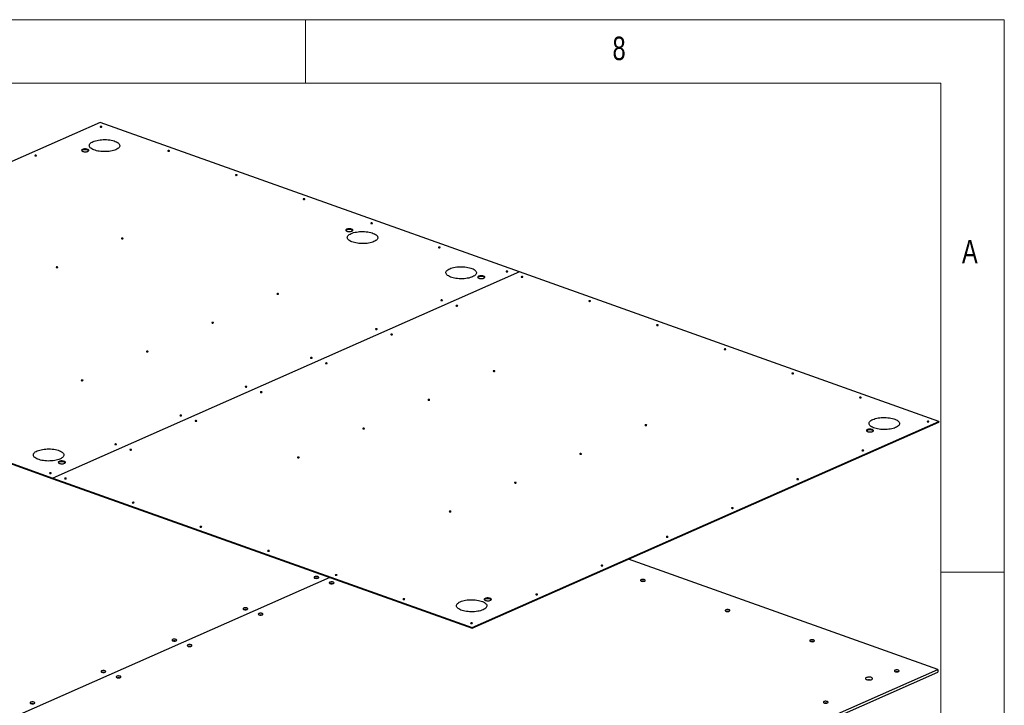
# Model space of a CAD drawing. Header units: millimetres. Extents: x 5 to 415, y 5 to 292.
# Tile 49 of 49: x 338 to 415, y 238 to 292. Entities that reach past the tile are written whole.
import ezdxf

# ---------------------------------------------------------------- set-up
doc = ezdxf.new("R2010")
doc.units = ezdxf.units.MM
doc.layers.add('NOTES', color=6, linetype='Continuous')
doc.layers.add('TRAIT-FORT', color=4, linetype='Continuous', lineweight=25)
doc.styles.add('SLDTEXTSTYLE0', font='TXT', dxfattribs={"width": 0.75})

msp = doc.modelspace()

# ---------------------------------------------------------------- linework, layer by layer
at = {"color": 7, "linetype": 'Continuous', "lineweight": 18}
for p, q in [((415, 292), (5, 292)), ((360, 287), (360, 292)), ((415, 5), (415, 292)), ((410, 287), (10, 287)), ((410, 287), (410, 10)), ((415, 248.5), (410, 248.5))]:
    msp.add_line(p, q, dxfattribs=at)
at = {"layer": 'TRAIT-FORT', "color": 4, "linetype": 'Continuous', "lineweight": 25}
for p, q in [((343.855, 283.905), (307.126, 267.679)), ((376.85, 272.141), (343.855, 283.905)), ((376.85, 272.141), (340.121, 255.915)), ((376.851, 272.14), (340.122, 255.915)), ((376.85, 272.141), (376.85, 272.14)), ((409.845, 260.376), (376.851, 272.14)), ((307.126, 267.679), (340.121, 255.915)), ((307.126, 267.624), (340.121, 255.86)), ((373.116, 244.15), (409.845, 260.376)), ((409.845, 260.376), (409.845, 260.321)), ((373.116, 244.095), (409.845, 260.321)), ((340.121, 255.915), (340.121, 255.86)), ((340.122, 255.915), (340.121, 255.86)), ((340.121, 255.86), (340.121, 255.86)), ((340.121, 255.86), (373.116, 244.095)), ((340.122, 255.915), (373.116, 244.15)), ((409.774, 240.856), (385.431, 249.535)), ((361.926, 248.085), (337.511, 237.299)), ((361.926, 248.085), (337.512, 237.299)), ((360.8, 248.028), (360.795, 248.026)), ((361.995, 247.603), (361.987, 247.599)), ((386.491, 247.792), (386.485, 247.79)), ((355.211, 245.559), (355.208, 245.558)), ((356.406, 245.133), (356.399, 245.13)), ((393.149, 245.418), (393.145, 245.416)), ((373.116, 244.15), (373.116, 244.095)), ((349.622, 243.09), (349.619, 243.089)), ((350.816, 242.664), (350.814, 242.663)), ((399.808, 243.044), (399.803, 243.041)), ((344.033, 240.621), (344.028, 240.618)), ((373.044, 224.63), (409.774, 240.856)), ((373.044, 224.41), (409.773, 240.635)), ((406.467, 240.67), (406.459, 240.666)), ((409.774, 240.856), (409.773, 240.635)), ((345.227, 240.195), (345.223, 240.193)), ((338.443, 238.152), (338.438, 238.149)), ((400.878, 238.201), (400.87, 238.197))]:
    msp.add_line(p, q, dxfattribs=at)
at = {"layer": 'TRAIT-FORT', "color": 4, "linetype": 'Continuous', "lineweight": 25, "flags": 128}
for points in [[(343.853, 283.587), (343.84, 283.578), (343.836, 283.568), (343.843, 283.557), (343.859, 283.549), (343.882, 283.544), (343.908, 283.542), (343.934, 283.545), (343.955, 283.551), (343.968, 283.56), (343.972, 283.57), (343.965, 283.581), (343.949, 283.589), (343.926, 283.594), (343.9, 283.596), (343.874, 283.593), (343.853, 283.587)], [(343.294, 282.406), (343.385, 282.442), (343.486, 282.474), (343.596, 282.501), (343.712, 282.524), (343.834, 282.542), (343.96, 282.554), (344.088, 282.561), (344.218, 282.562), (344.348, 282.557), (344.475, 282.547), (344.6, 282.532), (344.719, 282.511), (344.833, 282.486), (344.938, 282.456), (345.035, 282.421), (345.122, 282.383), (345.199, 282.341), (345.263, 282.296), (345.315, 282.248), (345.353, 282.199), (345.378, 282.148), (345.389, 282.097), (345.386, 282.045), (345.369, 281.994), (345.338, 281.944), (345.293, 281.896), (345.236, 281.85), (345.166, 281.807), (345.085, 281.767), (344.994, 281.73), (344.893, 281.698), (344.783, 281.671), (344.667, 281.648), (344.545, 281.631), (344.419, 281.618), (344.291, 281.612), (344.161, 281.611), (344.031, 281.615), (343.904, 281.625), (343.779, 281.64), (343.66, 281.661), (343.547, 281.686), (343.441, 281.717), (343.344, 281.751), (343.257, 281.79), (343.181, 281.832), (343.116, 281.877), (343.064, 281.924), (343.026, 281.973), (343.001, 282.024), (342.99, 282.075), (342.993, 282.127), (343.01, 282.178), (343.041, 282.228), (343.086, 282.276), (343.143, 282.322), (343.213, 282.366), (343.294, 282.406)], [(338.72, 281.32), (338.707, 281.311), (338.703, 281.3), (338.71, 281.29), (338.726, 281.281), (338.749, 281.276), (338.775, 281.275), (338.801, 281.277), (338.822, 281.283), (338.835, 281.292), (338.839, 281.303), (338.832, 281.313), (338.816, 281.321), (338.793, 281.327), (338.767, 281.328), (338.741, 281.326), (338.72, 281.32)], [(342.457, 281.785), (342.421, 281.765), (342.397, 281.742), (342.386, 281.718), (342.39, 281.693), (342.407, 281.669), (342.438, 281.647), (342.479, 281.629), (342.531, 281.614), (342.589, 281.604), (342.65, 281.6), (342.713, 281.601), (342.773, 281.608), (342.828, 281.62), (342.875, 281.636), (342.911, 281.657), (342.935, 281.679), (342.945, 281.704), (342.942, 281.729), (342.924, 281.753), (342.894, 281.775), (342.852, 281.793), (342.801, 281.808), (342.743, 281.817), (342.681, 281.822), (342.618, 281.821), (342.558, 281.814), (342.503, 281.802), (342.457, 281.785)], [(342.937, 281.682), (342.924, 281.698), (342.894, 281.72), (342.852, 281.738), (342.801, 281.753), (342.743, 281.762), (342.681, 281.767), (342.618, 281.765), (342.558, 281.759), (342.503, 281.747), (342.457, 281.73)], [(349.178, 281.688), (349.165, 281.679), (349.161, 281.669), (349.168, 281.659), (349.184, 281.65), (349.207, 281.645), (349.233, 281.643), (349.259, 281.646), (349.28, 281.652), (349.293, 281.661), (349.297, 281.672), (349.29, 281.682), (349.274, 281.69), (349.251, 281.696), (349.225, 281.697), (349.199, 281.695), (349.178, 281.688)], [(354.503, 279.79), (354.49, 279.781), (354.486, 279.77), (354.493, 279.76), (354.509, 279.752), (354.532, 279.746), (354.558, 279.745), (354.584, 279.747), (354.605, 279.754), (354.618, 279.763), (354.622, 279.773), (354.615, 279.783), (354.599, 279.792), (354.576, 279.797), (354.55, 279.799), (354.525, 279.796), (354.503, 279.79)], [(359.828, 277.891), (359.815, 277.882), (359.811, 277.872), (359.818, 277.861), (359.834, 277.853), (359.857, 277.848), (359.883, 277.846), (359.909, 277.849), (359.93, 277.855), (359.943, 277.864), (359.947, 277.874), (359.94, 277.885), (359.924, 277.893), (359.902, 277.898), (359.875, 277.9), (359.85, 277.897), (359.828, 277.891)], [(365.153, 275.992), (365.14, 275.983), (365.136, 275.973), (365.143, 275.963), (365.159, 275.954), (365.182, 275.949), (365.208, 275.947), (365.234, 275.95), (365.255, 275.956), (365.268, 275.965), (365.272, 275.976), (365.265, 275.986), (365.249, 275.994), (365.227, 276), (365.2, 276.001), (365.175, 275.999), (365.153, 275.992)], [(363.241, 275.506), (363.205, 275.485), (363.181, 275.463), (363.171, 275.438), (363.174, 275.413), (363.192, 275.389), (363.222, 275.367), (363.264, 275.349), (363.315, 275.334), (363.373, 275.325), (363.435, 275.32), (363.498, 275.322), (363.558, 275.328), (363.613, 275.34), (363.659, 275.357), (363.695, 275.377), (363.719, 275.4), (363.73, 275.424), (363.726, 275.449), (363.709, 275.473), (363.678, 275.495), (363.637, 275.513), (363.585, 275.528), (363.527, 275.538), (363.466, 275.542), (363.403, 275.541), (363.343, 275.534), (363.288, 275.522), (363.241, 275.506)], [(363.721, 275.403), (363.709, 275.418), (363.678, 275.44), (363.636, 275.458), (363.585, 275.473), (363.527, 275.483), (363.465, 275.487), (363.403, 275.486), (363.343, 275.479), (363.288, 275.467), (363.241, 275.451)], [(363.598, 275.166), (363.69, 275.202), (363.791, 275.234), (363.9, 275.262), (364.016, 275.284), (364.138, 275.302), (364.264, 275.314), (364.393, 275.321), (364.523, 275.322), (364.652, 275.318), (364.78, 275.308), (364.904, 275.292), (365.024, 275.272), (365.137, 275.246), (365.243, 275.216), (365.34, 275.181), (365.427, 275.143), (365.503, 275.101), (365.568, 275.056), (365.619, 275.008), (365.658, 274.959), (365.683, 274.908), (365.694, 274.857), (365.691, 274.806), (365.673, 274.755), (365.642, 274.705), (365.598, 274.656), (365.541, 274.61), (365.471, 274.567), (365.39, 274.527), (365.298, 274.491), (365.197, 274.459), (365.088, 274.431), (364.972, 274.408), (364.85, 274.391), (364.724, 274.379), (364.595, 274.372), (364.466, 274.371), (364.336, 274.375), (364.208, 274.385), (364.084, 274.4), (363.964, 274.421), (363.851, 274.447), (363.745, 274.477), (363.648, 274.511), (363.561, 274.55), (363.485, 274.592), (363.421, 274.637), (363.369, 274.684), (363.331, 274.734), (363.306, 274.784), (363.295, 274.836), (363.298, 274.887), (363.315, 274.938), (363.346, 274.988), (363.39, 275.036), (363.448, 275.083), (363.517, 275.126), (363.598, 275.166)], [(345.531, 274.793), (345.518, 274.784), (345.514, 274.774), (345.521, 274.764), (345.537, 274.755), (345.56, 274.75), (345.586, 274.748), (345.612, 274.751), (345.633, 274.757), (345.646, 274.766), (345.65, 274.777), (345.643, 274.787), (345.627, 274.795), (345.604, 274.801), (345.578, 274.802), (345.552, 274.8), (345.531, 274.793)], [(370.478, 274.094), (370.465, 274.085), (370.461, 274.074), (370.468, 274.064), (370.484, 274.056), (370.507, 274.05), (370.533, 274.049), (370.559, 274.051), (370.58, 274.058), (370.593, 274.067), (370.597, 274.077), (370.59, 274.087), (370.574, 274.096), (370.552, 274.101), (370.525, 274.103), (370.5, 274.1), (370.478, 274.094)], [(340.398, 272.526), (340.385, 272.517), (340.381, 272.506), (340.388, 272.496), (340.404, 272.488), (340.427, 272.482), (340.453, 272.481), (340.479, 272.483), (340.5, 272.49), (340.513, 272.499), (340.517, 272.509), (340.51, 272.519), (340.494, 272.528), (340.471, 272.533), (340.445, 272.535), (340.419, 272.532), (340.398, 272.526)], [(371.362, 272.398), (371.454, 272.434), (371.555, 272.466), (371.664, 272.494), (371.78, 272.516), (371.902, 272.534), (372.028, 272.546), (372.157, 272.553), (372.286, 272.554), (372.416, 272.549), (372.544, 272.54), (372.668, 272.524), (372.787, 272.504), (372.901, 272.478), (373.007, 272.448), (373.104, 272.413), (373.191, 272.375), (373.267, 272.333), (373.331, 272.288), (373.383, 272.24), (373.421, 272.191), (373.446, 272.14), (373.457, 272.089), (373.454, 272.037), (373.437, 271.986), (373.406, 271.937), (373.362, 271.888), (373.304, 271.842), (373.235, 271.799), (373.154, 271.759), (373.062, 271.723), (372.961, 271.691), (372.852, 271.663), (372.735, 271.64), (372.614, 271.623), (372.488, 271.611), (372.359, 271.604), (372.229, 271.603), (372.1, 271.607), (371.972, 271.617), (371.848, 271.632), (371.728, 271.653), (371.615, 271.679), (371.509, 271.709), (371.412, 271.743), (371.325, 271.782), (371.249, 271.824), (371.184, 271.869), (371.133, 271.916), (371.094, 271.966), (371.069, 272.016), (371.058, 272.068), (371.061, 272.119), (371.079, 272.17), (371.109, 272.22), (371.154, 272.268), (371.211, 272.314), (371.281, 272.358), (371.362, 272.398)], [(375.804, 272.195), (375.79, 272.186), (375.786, 272.176), (375.793, 272.165), (375.809, 272.157), (375.832, 272.152), (375.858, 272.15), (375.884, 272.153), (375.905, 272.159), (375.918, 272.168), (375.922, 272.178), (375.916, 272.189), (375.9, 272.197), (375.877, 272.202), (375.85, 272.204), (375.825, 272.201), (375.804, 272.195)], [(373.625, 271.803), (373.589, 271.783), (373.565, 271.76), (373.554, 271.736), (373.558, 271.711), (373.575, 271.687), (373.606, 271.665), (373.648, 271.646), (373.699, 271.632), (373.757, 271.622), (373.819, 271.618), (373.881, 271.619), (373.941, 271.626), (373.996, 271.638), (374.043, 271.654), (374.079, 271.674), (374.103, 271.697), (374.114, 271.722), (374.11, 271.747), (374.093, 271.771), (374.062, 271.792), (374.02, 271.811), (373.969, 271.826), (373.911, 271.835), (373.849, 271.84), (373.787, 271.838), (373.727, 271.832), (373.672, 271.82), (373.625, 271.803)], [(374.105, 271.7), (374.092, 271.715), (374.062, 271.737), (374.02, 271.756), (373.969, 271.77), (373.911, 271.78), (373.849, 271.784), (373.787, 271.783), (373.726, 271.777), (373.671, 271.765), (373.625, 271.748)], [(376.998, 271.769), (376.984, 271.76), (376.981, 271.75), (376.987, 271.74), (377.003, 271.731), (377.026, 271.726), (377.053, 271.724), (377.078, 271.727), (377.099, 271.733), (377.113, 271.742), (377.117, 271.752), (377.11, 271.763), (377.094, 271.771), (377.071, 271.777), (377.045, 271.778), (377.019, 271.776), (376.998, 271.769)], [(357.774, 270.428), (357.76, 270.419), (357.757, 270.409), (357.763, 270.399), (357.779, 270.39), (357.802, 270.385), (357.828, 270.383), (357.854, 270.386), (357.875, 270.392), (357.889, 270.401), (357.892, 270.411), (357.886, 270.422), (357.87, 270.43), (357.847, 270.435), (357.821, 270.437), (357.795, 270.434), (357.774, 270.428)], [(370.671, 269.928), (370.657, 269.918), (370.653, 269.908), (370.66, 269.898), (370.676, 269.889), (370.699, 269.884), (370.725, 269.882), (370.751, 269.885), (370.772, 269.891), (370.786, 269.9), (370.789, 269.911), (370.783, 269.921), (370.767, 269.929), (370.744, 269.935), (370.717, 269.936), (370.692, 269.934), (370.671, 269.928)], [(382.323, 269.871), (382.309, 269.862), (382.306, 269.851), (382.312, 269.841), (382.328, 269.833), (382.351, 269.827), (382.378, 269.826), (382.403, 269.828), (382.424, 269.834), (382.438, 269.843), (382.442, 269.854), (382.435, 269.864), (382.419, 269.872), (382.396, 269.878), (382.37, 269.879), (382.344, 269.877), (382.323, 269.871)], [(371.865, 269.502), (371.852, 269.493), (371.848, 269.482), (371.854, 269.472), (371.87, 269.464), (371.893, 269.458), (371.92, 269.457), (371.945, 269.459), (371.966, 269.465), (371.98, 269.474), (371.984, 269.485), (371.977, 269.495), (371.961, 269.504), (371.938, 269.509), (371.912, 269.51), (371.886, 269.508), (371.865, 269.502)], [(352.641, 268.161), (352.627, 268.152), (352.624, 268.141), (352.63, 268.131), (352.646, 268.123), (352.669, 268.117), (352.695, 268.116), (352.721, 268.118), (352.742, 268.124), (352.756, 268.133), (352.759, 268.144), (352.753, 268.154), (352.737, 268.162), (352.714, 268.168), (352.688, 268.169), (352.662, 268.167), (352.641, 268.161)], [(365.538, 267.66), (365.524, 267.651), (365.52, 267.641), (365.527, 267.63), (365.543, 267.622), (365.566, 267.616), (365.592, 267.615), (365.618, 267.617), (365.639, 267.624), (365.653, 267.633), (365.656, 267.643), (365.65, 267.653), (365.634, 267.662), (365.611, 267.667), (365.584, 267.669), (365.559, 267.666), (365.538, 267.66)], [(387.648, 267.972), (387.634, 267.963), (387.631, 267.953), (387.637, 267.942), (387.653, 267.934), (387.676, 267.928), (387.702, 267.927), (387.728, 267.929), (387.749, 267.936), (387.763, 267.945), (387.766, 267.955), (387.76, 267.965), (387.744, 267.974), (387.721, 267.979), (387.695, 267.981), (387.669, 267.978), (387.648, 267.972)], [(366.732, 267.234), (366.719, 267.225), (366.715, 267.215), (366.722, 267.204), (366.738, 267.196), (366.76, 267.191), (366.787, 267.189), (366.812, 267.192), (366.834, 267.198), (366.847, 267.207), (366.851, 267.217), (366.844, 267.228), (366.828, 267.236), (366.805, 267.241), (366.779, 267.243), (366.753, 267.24), (366.732, 267.234)], [(347.508, 265.893), (347.494, 265.884), (347.491, 265.874), (347.497, 265.863), (347.513, 265.855), (347.536, 265.85), (347.563, 265.848), (347.588, 265.851), (347.609, 265.857), (347.623, 265.866), (347.627, 265.876), (347.62, 265.886), (347.604, 265.895), (347.581, 265.9), (347.555, 265.902), (347.529, 265.899), (347.508, 265.893)], [(392.973, 266.073), (392.959, 266.064), (392.956, 266.054), (392.962, 266.044), (392.978, 266.035), (393.001, 266.03), (393.027, 266.028), (393.053, 266.031), (393.074, 266.037), (393.088, 266.046), (393.091, 266.057), (393.085, 266.067), (393.069, 266.075), (393.046, 266.081), (393.02, 266.082), (392.994, 266.08), (392.973, 266.073)], [(360.405, 265.392), (360.391, 265.383), (360.388, 265.373), (360.394, 265.363), (360.41, 265.354), (360.433, 265.349), (360.459, 265.347), (360.485, 265.35), (360.506, 265.356), (360.52, 265.365), (360.523, 265.376), (360.517, 265.386), (360.501, 265.394), (360.478, 265.4), (360.452, 265.401), (360.426, 265.399), (360.405, 265.392)], [(361.599, 264.967), (361.586, 264.957), (361.582, 264.947), (361.589, 264.937), (361.605, 264.928), (361.627, 264.923), (361.654, 264.921), (361.679, 264.924), (361.701, 264.93), (361.714, 264.939), (361.718, 264.95), (361.711, 264.96), (361.695, 264.968), (361.672, 264.974), (361.646, 264.975), (361.62, 264.973), (361.599, 264.967)], [(374.794, 264.36), (374.78, 264.351), (374.777, 264.34), (374.783, 264.33), (374.799, 264.322), (374.822, 264.316), (374.849, 264.315), (374.874, 264.317), (374.895, 264.323), (374.909, 264.332), (374.913, 264.343), (374.906, 264.353), (374.89, 264.361), (374.867, 264.367), (374.841, 264.368), (374.815, 264.366), (374.794, 264.36)], [(342.375, 263.625), (342.361, 263.616), (342.358, 263.606), (342.364, 263.596), (342.38, 263.587), (342.403, 263.582), (342.43, 263.58), (342.455, 263.583), (342.476, 263.589), (342.49, 263.598), (342.494, 263.609), (342.487, 263.619), (342.471, 263.627), (342.448, 263.633), (342.422, 263.634), (342.396, 263.632), (342.375, 263.625)], [(398.298, 264.175), (398.284, 264.166), (398.281, 264.155), (398.287, 264.145), (398.303, 264.137), (398.326, 264.131), (398.352, 264.13), (398.378, 264.132), (398.399, 264.138), (398.413, 264.148), (398.416, 264.158), (398.41, 264.168), (398.394, 264.177), (398.371, 264.182), (398.345, 264.184), (398.319, 264.181), (398.298, 264.175)], [(355.272, 263.125), (355.258, 263.116), (355.255, 263.105), (355.261, 263.095), (355.277, 263.087), (355.3, 263.081), (355.326, 263.08), (355.352, 263.082), (355.373, 263.089), (355.387, 263.098), (355.39, 263.108), (355.384, 263.118), (355.368, 263.127), (355.345, 263.132), (355.319, 263.134), (355.293, 263.131), (355.272, 263.125)], [(356.466, 262.699), (356.453, 262.69), (356.449, 262.679), (356.456, 262.669), (356.472, 262.661), (356.494, 262.655), (356.521, 262.654), (356.546, 262.656), (356.568, 262.663), (356.581, 262.672), (356.585, 262.682), (356.578, 262.692), (356.562, 262.701), (356.539, 262.706), (356.513, 262.708), (356.487, 262.705), (356.466, 262.699)], [(369.661, 262.092), (369.647, 262.083), (369.644, 262.073), (369.65, 262.062), (369.666, 262.054), (369.689, 262.049), (369.716, 262.047), (369.741, 262.05), (369.762, 262.056), (369.776, 262.065), (369.78, 262.075), (369.773, 262.085), (369.757, 262.094), (369.734, 262.099), (369.708, 262.101), (369.682, 262.098), (369.661, 262.092)], [(403.623, 262.276), (403.609, 262.267), (403.606, 262.257), (403.612, 262.246), (403.628, 262.238), (403.651, 262.233), (403.677, 262.231), (403.703, 262.234), (403.724, 262.24), (403.738, 262.249), (403.741, 262.259), (403.735, 262.27), (403.719, 262.278), (403.696, 262.283), (403.67, 262.285), (403.644, 262.282), (403.623, 262.276)], [(350.139, 260.857), (350.125, 260.848), (350.122, 260.838), (350.128, 260.828), (350.144, 260.819), (350.167, 260.814), (350.193, 260.812), (350.219, 260.815), (350.24, 260.821), (350.254, 260.83), (350.257, 260.84), (350.251, 260.851), (350.235, 260.859), (350.212, 260.865), (350.186, 260.866), (350.16, 260.863), (350.139, 260.857)], [(351.333, 260.431), (351.32, 260.422), (351.316, 260.412), (351.323, 260.402), (351.339, 260.393), (351.362, 260.388), (351.388, 260.386), (351.413, 260.389), (351.435, 260.395), (351.448, 260.404), (351.452, 260.415), (351.445, 260.425), (351.429, 260.433), (351.406, 260.439), (351.38, 260.44), (351.354, 260.438), (351.333, 260.431)], [(404.656, 260.527), (404.747, 260.563), (404.848, 260.595), (404.957, 260.623), (405.074, 260.645), (405.196, 260.663), (405.321, 260.675), (405.45, 260.682), (405.58, 260.683), (405.71, 260.678), (405.837, 260.669), (405.962, 260.653), (406.081, 260.633), (406.194, 260.607), (406.3, 260.577), (406.397, 260.542), (406.484, 260.504), (406.56, 260.462), (406.625, 260.417), (406.676, 260.369), (406.715, 260.32), (406.74, 260.269), (406.751, 260.218), (406.748, 260.166), (406.731, 260.115), (406.7, 260.065), (406.655, 260.017), (406.598, 259.971), (406.528, 259.928), (406.447, 259.888), (406.356, 259.852), (406.255, 259.819), (406.145, 259.792), (406.029, 259.769), (405.907, 259.752), (405.781, 259.74), (405.653, 259.733), (405.523, 259.732), (405.393, 259.736), (405.266, 259.746), (405.141, 259.761), (405.022, 259.782), (404.908, 259.807), (404.803, 259.838), (404.706, 259.872), (404.619, 259.911), (404.542, 259.953), (404.478, 259.998), (404.426, 260.045), (404.388, 260.095), (404.363, 260.145), (404.352, 260.197), (404.355, 260.248), (404.372, 260.299), (404.403, 260.349), (404.448, 260.397), (404.505, 260.443), (404.575, 260.487), (404.656, 260.527)], [(408.948, 260.377), (408.934, 260.368), (408.93, 260.358), (408.937, 260.348), (408.953, 260.339), (408.976, 260.334), (409.002, 260.332), (409.028, 260.335), (409.049, 260.341), (409.063, 260.35), (409.066, 260.361), (409.06, 260.371), (409.044, 260.379), (409.021, 260.385), (408.994, 260.386), (408.969, 260.384), (408.948, 260.377)], [(364.528, 259.824), (364.515, 259.815), (364.511, 259.805), (364.517, 259.795), (364.533, 259.786), (364.556, 259.781), (364.583, 259.779), (364.608, 259.782), (364.629, 259.788), (364.643, 259.797), (364.647, 259.808), (364.64, 259.818), (364.624, 259.826), (364.601, 259.832), (364.575, 259.833), (364.549, 259.831), (364.528, 259.824)], [(386.738, 260.101), (386.724, 260.092), (386.721, 260.081), (386.727, 260.071), (386.743, 260.063), (386.766, 260.057), (386.792, 260.056), (386.818, 260.058), (386.839, 260.065), (386.853, 260.074), (386.856, 260.084), (386.85, 260.094), (386.834, 260.103), (386.811, 260.108), (386.785, 260.11), (386.759, 260.107), (386.738, 260.101)], [(404.221, 259.727), (404.185, 259.707), (404.161, 259.684), (404.151, 259.659), (404.154, 259.634), (404.172, 259.611), (404.202, 259.589), (404.244, 259.57), (404.295, 259.556), (404.353, 259.546), (404.415, 259.542), (404.477, 259.543), (404.538, 259.549), (404.593, 259.561), (404.639, 259.578), (404.675, 259.598), (404.699, 259.621), (404.71, 259.645), (404.706, 259.67), (404.689, 259.694), (404.658, 259.716), (404.617, 259.735), (404.565, 259.749), (404.507, 259.759), (404.446, 259.763), (404.383, 259.762), (404.323, 259.755), (404.268, 259.743), (404.221, 259.727)], [(404.701, 259.624), (404.689, 259.639), (404.658, 259.661), (404.616, 259.68), (404.565, 259.694), (404.507, 259.704), (404.445, 259.708), (404.383, 259.707), (404.323, 259.7), (404.268, 259.688), (404.221, 259.672)], [(338.891, 258.053), (338.983, 258.089), (339.084, 258.122), (339.193, 258.149), (339.309, 258.172), (339.431, 258.189), (339.557, 258.201), (339.686, 258.208), (339.816, 258.209), (339.945, 258.205), (340.073, 258.195), (340.197, 258.18), (340.317, 258.159), (340.43, 258.134), (340.536, 258.103), (340.633, 258.069), (340.72, 258.03), (340.796, 257.988), (340.86, 257.943), (340.912, 257.896), (340.951, 257.846), (340.976, 257.796), (340.987, 257.744), (340.983, 257.693), (340.966, 257.642), (340.935, 257.592), (340.891, 257.544), (340.834, 257.498), (340.764, 257.454), (340.683, 257.414), (340.591, 257.378), (340.49, 257.346), (340.381, 257.318), (340.265, 257.296), (340.143, 257.278), (340.017, 257.266), (339.888, 257.259), (339.758, 257.258), (339.629, 257.263), (339.501, 257.272), (339.377, 257.288), (339.257, 257.308), (339.144, 257.334), (339.038, 257.364), (338.941, 257.399), (338.854, 257.437), (338.778, 257.479), (338.714, 257.524), (338.662, 257.572), (338.623, 257.621), (338.599, 257.672), (338.588, 257.723), (338.591, 257.775), (338.608, 257.826), (338.639, 257.876), (338.683, 257.924), (338.741, 257.97), (338.81, 258.013), (338.891, 258.053)], [(345.006, 258.59), (344.992, 258.581), (344.989, 258.57), (344.995, 258.56), (345.011, 258.552), (345.034, 258.546), (345.06, 258.545), (345.086, 258.547), (345.107, 258.553), (345.121, 258.562), (345.124, 258.573), (345.118, 258.583), (345.102, 258.592), (345.079, 258.597), (345.053, 258.598), (345.027, 258.596), (345.006, 258.59)], [(346.2, 258.164), (346.187, 258.155), (346.183, 258.144), (346.19, 258.134), (346.206, 258.126), (346.229, 258.12), (346.255, 258.119), (346.281, 258.121), (346.302, 258.128), (346.315, 258.137), (346.319, 258.147), (346.312, 258.157), (346.296, 258.166), (346.273, 258.171), (346.247, 258.173), (346.221, 258.17), (346.2, 258.164)], [(403.815, 258.11), (403.801, 258.101), (403.798, 258.09), (403.804, 258.08), (403.82, 258.072), (403.843, 258.066), (403.869, 258.065), (403.895, 258.067), (403.916, 258.074), (403.93, 258.083), (403.933, 258.093), (403.927, 258.103), (403.911, 258.112), (403.888, 258.117), (403.862, 258.119), (403.836, 258.116), (403.815, 258.11)], [(359.395, 257.557), (359.382, 257.548), (359.378, 257.537), (359.385, 257.527), (359.401, 257.519), (359.423, 257.513), (359.45, 257.512), (359.475, 257.514), (359.497, 257.521), (359.51, 257.53), (359.514, 257.54), (359.507, 257.55), (359.491, 257.559), (359.468, 257.564), (359.442, 257.566), (359.416, 257.563), (359.395, 257.557)], [(381.605, 257.833), (381.591, 257.824), (381.588, 257.814), (381.594, 257.804), (381.61, 257.795), (381.633, 257.79), (381.659, 257.788), (381.685, 257.791), (381.706, 257.797), (381.72, 257.806), (381.723, 257.817), (381.717, 257.827), (381.701, 257.835), (381.678, 257.841), (381.652, 257.842), (381.626, 257.84), (381.605, 257.833)], [(340.622, 257.224), (340.586, 257.203), (340.562, 257.18), (340.551, 257.156), (340.555, 257.131), (340.572, 257.107), (340.603, 257.085), (340.645, 257.067), (340.696, 257.052), (340.754, 257.043), (340.816, 257.038), (340.878, 257.039), (340.939, 257.046), (340.993, 257.058), (341.04, 257.075), (341.076, 257.095), (341.1, 257.118), (341.111, 257.142), (341.107, 257.167), (341.09, 257.191), (341.059, 257.213), (341.017, 257.231), (340.966, 257.246), (340.908, 257.256), (340.846, 257.26), (340.784, 257.259), (340.724, 257.252), (340.669, 257.24), (340.622, 257.224)], [(341.102, 257.121), (341.089, 257.136), (341.059, 257.158), (341.017, 257.176), (340.966, 257.191), (340.908, 257.2), (340.846, 257.205), (340.784, 257.204), (340.723, 257.197), (340.668, 257.185), (340.622, 257.168)], [(339.873, 256.322), (339.859, 256.313), (339.856, 256.303), (339.862, 256.292), (339.878, 256.284), (339.901, 256.279), (339.928, 256.277), (339.953, 256.28), (339.974, 256.286), (339.988, 256.295), (339.992, 256.305), (339.985, 256.316), (339.969, 256.324), (339.946, 256.329), (339.92, 256.331), (339.894, 256.328), (339.873, 256.322)], [(341.067, 255.896), (341.054, 255.887), (341.05, 255.877), (341.057, 255.867), (341.073, 255.858), (341.096, 255.853), (341.122, 255.851), (341.148, 255.854), (341.169, 255.86), (341.182, 255.869), (341.186, 255.879), (341.179, 255.89), (341.163, 255.898), (341.14, 255.903), (341.114, 255.905), (341.088, 255.902), (341.067, 255.896)], [(398.682, 255.842), (398.668, 255.833), (398.665, 255.823), (398.671, 255.813), (398.687, 255.804), (398.71, 255.799), (398.736, 255.797), (398.762, 255.8), (398.783, 255.806), (398.797, 255.815), (398.8, 255.826), (398.794, 255.836), (398.778, 255.844), (398.755, 255.85), (398.729, 255.851), (398.703, 255.849), (398.682, 255.842)], [(376.472, 255.566), (376.458, 255.557), (376.455, 255.546), (376.461, 255.536), (376.477, 255.528), (376.5, 255.522), (376.527, 255.521), (376.552, 255.523), (376.573, 255.53), (376.587, 255.539), (376.591, 255.549), (376.584, 255.559), (376.568, 255.568), (376.545, 255.573), (376.519, 255.575), (376.493, 255.572), (376.472, 255.566)], [(346.392, 253.998), (346.379, 253.989), (346.375, 253.978), (346.382, 253.968), (346.398, 253.959), (346.421, 253.954), (346.447, 253.953), (346.473, 253.955), (346.494, 253.961), (346.507, 253.97), (346.511, 253.981), (346.504, 253.991), (346.488, 253.999), (346.465, 254.005), (346.439, 254.006), (346.413, 254.004), (346.392, 253.998)], [(393.549, 253.575), (393.535, 253.566), (393.532, 253.555), (393.538, 253.545), (393.554, 253.537), (393.577, 253.531), (393.603, 253.53), (393.629, 253.532), (393.65, 253.538), (393.664, 253.548), (393.667, 253.558), (393.661, 253.568), (393.645, 253.577), (393.622, 253.582), (393.596, 253.584), (393.57, 253.581), (393.549, 253.575)], [(371.339, 253.298), (371.325, 253.289), (371.322, 253.279), (371.328, 253.269), (371.344, 253.26), (371.367, 253.255), (371.394, 253.253), (371.419, 253.256), (371.44, 253.262), (371.454, 253.271), (371.458, 253.281), (371.451, 253.292), (371.435, 253.3), (371.412, 253.305), (371.386, 253.307), (371.36, 253.304), (371.339, 253.298)], [(351.717, 252.099), (351.704, 252.09), (351.7, 252.079), (351.707, 252.069), (351.723, 252.061), (351.746, 252.055), (351.772, 252.054), (351.797, 252.056), (351.819, 252.063), (351.832, 252.072), (351.836, 252.082), (351.829, 252.092), (351.813, 252.101), (351.79, 252.106), (351.764, 252.108), (351.738, 252.105), (351.717, 252.099)], [(388.416, 251.307), (388.402, 251.298), (388.399, 251.288), (388.405, 251.277), (388.421, 251.269), (388.444, 251.264), (388.47, 251.262), (388.496, 251.265), (388.517, 251.271), (388.531, 251.28), (388.534, 251.29), (388.528, 251.301), (388.512, 251.309), (388.489, 251.314), (388.463, 251.316), (388.437, 251.313), (388.416, 251.307)], [(357.042, 250.2), (357.029, 250.191), (357.025, 250.181), (357.032, 250.171), (357.048, 250.162), (357.07, 250.157), (357.097, 250.155), (357.122, 250.158), (357.144, 250.164), (357.157, 250.173), (357.161, 250.184), (357.154, 250.194), (357.138, 250.202), (357.115, 250.208), (357.089, 250.209), (357.063, 250.207), (357.042, 250.2)], [(383.283, 249.04), (383.269, 249.031), (383.266, 249.02), (383.272, 249.01), (383.288, 249.001), (383.311, 248.996), (383.337, 248.995), (383.363, 248.997), (383.384, 249.003), (383.398, 249.012), (383.401, 249.023), (383.395, 249.033), (383.379, 249.041), (383.356, 249.047), (383.33, 249.048), (383.304, 249.046), (383.283, 249.04)], [(360.728, 248.144), (360.698, 248.127), (360.682, 248.107), (360.681, 248.085), (360.696, 248.065), (360.724, 248.047), (360.764, 248.033), (360.812, 248.023), (360.865, 248.02), (360.918, 248.022), (360.967, 248.031), (361.008, 248.044), (361.038, 248.062), (361.054, 248.082), (361.054, 248.103), (361.04, 248.124), (361.012, 248.142), (360.972, 248.156), (360.923, 248.165), (360.87, 248.169), (360.817, 248.166), (360.768, 248.158), (360.728, 248.144)], [(362.367, 248.302), (362.354, 248.293), (362.35, 248.282), (362.357, 248.272), (362.373, 248.264), (362.395, 248.258), (362.422, 248.257), (362.447, 248.259), (362.469, 248.265), (362.482, 248.274), (362.486, 248.285), (362.479, 248.295), (362.463, 248.304), (362.44, 248.309), (362.414, 248.31), (362.388, 248.308), (362.367, 248.302)], [(361.922, 247.719), (361.892, 247.701), (361.877, 247.681), (361.876, 247.66), (361.89, 247.639), (361.918, 247.621), (361.958, 247.607), (362.007, 247.597), (362.06, 247.594), (362.113, 247.597), (362.162, 247.605), (362.203, 247.618), (362.232, 247.636), (362.248, 247.656), (362.249, 247.678), (362.234, 247.698), (362.206, 247.716), (362.166, 247.73), (362.118, 247.74), (362.065, 247.743), (362.012, 247.74), (361.963, 247.732), (361.922, 247.719)], [(386.418, 247.908), (386.388, 247.891), (386.372, 247.871), (386.372, 247.849), (386.386, 247.829), (386.414, 247.811), (386.454, 247.797), (386.503, 247.787), (386.556, 247.784), (386.609, 247.786), (386.658, 247.795), (386.698, 247.808), (386.728, 247.826), (386.744, 247.846), (386.745, 247.867), (386.73, 247.888), (386.702, 247.906), (386.662, 247.92), (386.614, 247.929), (386.561, 247.933), (386.508, 247.93), (386.459, 247.922), (386.418, 247.908)], [(374.142, 246.439), (374.106, 246.419), (374.082, 246.396), (374.072, 246.371), (374.075, 246.347), (374.093, 246.323), (374.123, 246.301), (374.165, 246.282), (374.216, 246.268), (374.274, 246.258), (374.336, 246.254), (374.398, 246.255), (374.459, 246.262), (374.514, 246.273), (374.56, 246.29), (374.596, 246.31), (374.62, 246.333), (374.631, 246.357), (374.627, 246.382), (374.61, 246.406), (374.579, 246.428), (374.538, 246.447), (374.486, 246.461), (374.428, 246.471), (374.367, 246.475), (374.304, 246.474), (374.244, 246.467), (374.189, 246.455), (374.142, 246.439)], [(374.622, 246.336), (374.61, 246.351), (374.579, 246.373), (374.537, 246.392), (374.486, 246.406), (374.428, 246.416), (374.366, 246.42), (374.304, 246.419), (374.244, 246.412), (374.189, 246.4), (374.142, 246.384)], [(378.15, 246.772), (378.136, 246.763), (378.133, 246.753), (378.139, 246.742), (378.155, 246.734), (378.178, 246.728), (378.205, 246.727), (378.23, 246.729), (378.251, 246.736), (378.265, 246.745), (378.269, 246.755), (378.262, 246.765), (378.246, 246.774), (378.223, 246.779), (378.197, 246.781), (378.171, 246.778), (378.15, 246.772)], [(355.138, 245.675), (355.109, 245.658), (355.093, 245.637), (355.092, 245.616), (355.107, 245.596), (355.135, 245.578), (355.175, 245.563), (355.223, 245.554), (355.276, 245.551), (355.329, 245.553), (355.378, 245.562), (355.419, 245.575), (355.449, 245.593), (355.464, 245.613), (355.465, 245.634), (355.451, 245.655), (355.422, 245.673), (355.382, 245.687), (355.334, 245.696), (355.281, 245.7), (355.228, 245.697), (355.179, 245.689), (355.138, 245.675)], [(367.692, 246.403), (367.679, 246.394), (367.675, 246.384), (367.682, 246.373), (367.698, 246.365), (367.72, 246.36), (367.747, 246.358), (367.772, 246.361), (367.794, 246.367), (367.807, 246.376), (367.811, 246.386), (367.804, 246.396), (367.788, 246.405), (367.765, 246.41), (367.739, 246.412), (367.713, 246.409), (367.692, 246.403)], [(372.185, 246.182), (372.277, 246.218), (372.378, 246.25), (372.487, 246.278), (372.603, 246.301), (372.725, 246.318), (372.851, 246.33), (372.98, 246.337), (373.109, 246.338), (373.239, 246.334), (373.367, 246.324), (373.491, 246.309), (373.61, 246.288), (373.724, 246.262), (373.83, 246.232), (373.927, 246.198), (374.014, 246.159), (374.09, 246.117), (374.154, 246.072), (374.206, 246.025), (374.244, 245.975), (374.269, 245.925), (374.28, 245.873), (374.277, 245.822), (374.26, 245.771), (374.229, 245.721), (374.185, 245.673), (374.127, 245.627), (374.058, 245.583), (373.977, 245.543), (373.885, 245.507), (373.784, 245.475), (373.675, 245.447), (373.558, 245.425), (373.437, 245.407), (373.311, 245.395), (373.182, 245.388), (373.052, 245.387), (372.923, 245.392), (372.795, 245.401), (372.671, 245.417), (372.551, 245.437), (372.438, 245.463), (372.332, 245.493), (372.235, 245.528), (372.148, 245.566), (372.072, 245.608), (372.007, 245.653), (371.956, 245.701), (371.917, 245.75), (371.892, 245.801), (371.881, 245.852), (371.884, 245.904), (371.902, 245.955), (371.932, 246.005), (371.977, 246.053), (372.034, 246.099), (372.104, 246.142), (372.185, 246.182)], [(356.333, 245.249), (356.303, 245.232), (356.287, 245.212), (356.287, 245.19), (356.301, 245.17), (356.329, 245.152), (356.369, 245.138), (356.418, 245.128), (356.47, 245.125), (356.523, 245.127), (356.572, 245.136), (356.613, 245.149), (356.643, 245.167), (356.659, 245.187), (356.659, 245.208), (356.645, 245.229), (356.617, 245.247), (356.577, 245.261), (356.529, 245.27), (356.476, 245.274), (356.423, 245.271), (356.374, 245.263), (356.333, 245.249)], [(393.077, 245.534), (393.047, 245.517), (393.031, 245.496), (393.03, 245.475), (393.045, 245.455), (393.073, 245.437), (393.113, 245.422), (393.161, 245.413), (393.214, 245.41), (393.267, 245.412), (393.316, 245.421), (393.357, 245.434), (393.387, 245.452), (393.403, 245.472), (393.403, 245.493), (393.389, 245.514), (393.361, 245.532), (393.321, 245.546), (393.272, 245.555), (393.22, 245.559), (393.166, 245.556), (393.117, 245.548), (393.077, 245.534)], [(373.017, 244.504), (373.003, 244.495), (373, 244.485), (373.006, 244.475), (373.022, 244.466), (373.045, 244.461), (373.072, 244.459), (373.097, 244.462), (373.118, 244.468), (373.132, 244.477), (373.136, 244.488), (373.129, 244.498), (373.113, 244.506), (373.09, 244.512), (373.064, 244.513), (373.038, 244.511), (373.017, 244.504)], [(349.549, 243.206), (349.52, 243.189), (349.504, 243.168), (349.503, 243.147), (349.517, 243.127), (349.546, 243.109), (349.586, 243.094), (349.634, 243.085), (349.687, 243.082), (349.74, 243.084), (349.789, 243.093), (349.83, 243.106), (349.859, 243.124), (349.875, 243.144), (349.876, 243.165), (349.862, 243.186), (349.833, 243.204), (349.793, 243.218), (349.745, 243.227), (349.692, 243.231), (349.639, 243.228), (349.59, 243.22), (349.549, 243.206)], [(350.743, 242.78), (350.714, 242.763), (350.698, 242.742), (350.697, 242.721), (350.712, 242.701), (350.74, 242.683), (350.78, 242.668), (350.828, 242.659), (350.881, 242.656), (350.934, 242.658), (350.983, 242.667), (351.024, 242.68), (351.054, 242.698), (351.07, 242.718), (351.07, 242.739), (351.056, 242.76), (351.028, 242.778), (350.988, 242.792), (350.939, 242.801), (350.886, 242.805), (350.833, 242.802), (350.784, 242.794), (350.743, 242.78)], [(399.735, 243.16), (399.706, 243.142), (399.69, 243.122), (399.689, 243.101), (399.704, 243.081), (399.732, 243.062), (399.772, 243.048), (399.82, 243.039), (399.873, 243.035), (399.926, 243.038), (399.975, 243.046), (400.016, 243.06), (400.046, 243.078), (400.061, 243.098), (400.062, 243.119), (400.048, 243.139), (400.019, 243.158), (399.979, 243.172), (399.931, 243.181), (399.878, 243.185), (399.825, 243.182), (399.776, 243.174), (399.735, 243.16)], [(343.96, 240.737), (343.93, 240.719), (343.915, 240.699), (343.914, 240.678), (343.928, 240.657), (343.956, 240.639), (343.996, 240.625), (344.045, 240.616), (344.098, 240.612), (344.151, 240.615), (344.2, 240.623), (344.241, 240.637), (344.27, 240.655), (344.286, 240.675), (344.287, 240.696), (344.272, 240.716), (344.244, 240.735), (344.204, 240.749), (344.156, 240.758), (344.103, 240.762), (344.05, 240.759), (344.001, 240.751), (343.96, 240.737)], [(345.154, 240.311), (345.125, 240.294), (345.109, 240.273), (345.108, 240.252), (345.123, 240.232), (345.151, 240.214), (345.191, 240.199), (345.239, 240.19), (345.292, 240.187), (345.345, 240.189), (345.394, 240.198), (345.435, 240.211), (345.464, 240.229), (345.48, 240.249), (345.481, 240.27), (345.467, 240.291), (345.438, 240.309), (345.398, 240.323), (345.35, 240.332), (345.297, 240.336), (345.244, 240.333), (345.195, 240.325), (345.154, 240.311)], [(404.149, 240.207), (404.113, 240.186), (404.089, 240.163), (404.079, 240.139), (404.082, 240.114), (404.1, 240.09), (404.13, 240.068), (404.172, 240.05), (404.223, 240.035), (404.281, 240.026), (404.343, 240.021), (404.406, 240.022), (404.466, 240.029), (404.521, 240.041), (404.567, 240.058), (404.604, 240.078), (404.627, 240.101), (404.638, 240.125), (404.634, 240.15), (404.617, 240.174), (404.586, 240.196), (404.545, 240.214), (404.493, 240.229), (404.435, 240.239), (404.374, 240.243), (404.311, 240.242), (404.251, 240.235), (404.196, 240.223), (404.149, 240.207)], [(406.394, 240.786), (406.364, 240.768), (406.349, 240.748), (406.348, 240.727), (406.362, 240.706), (406.391, 240.688), (406.43, 240.674), (406.479, 240.665), (406.532, 240.661), (406.585, 240.664), (406.634, 240.672), (406.675, 240.686), (406.704, 240.703), (406.72, 240.724), (406.721, 240.745), (406.706, 240.765), (406.678, 240.783), (406.638, 240.798), (406.59, 240.807), (406.537, 240.81), (406.484, 240.808), (406.435, 240.799), (406.394, 240.786)], [(404.393, 240.022), (404.373, 240.023), (404.323, 240.022)], [(338.371, 238.268), (338.341, 238.25), (338.325, 238.23), (338.325, 238.209), (338.339, 238.188), (338.367, 238.17), (338.407, 238.156), (338.456, 238.147), (338.508, 238.143), (338.561, 238.146), (338.61, 238.154), (338.651, 238.168), (338.681, 238.185), (338.697, 238.206), (338.697, 238.227), (338.683, 238.247), (338.655, 238.265), (338.615, 238.28), (338.566, 238.289), (338.514, 238.292), (338.461, 238.29), (338.412, 238.281), (338.371, 238.268)], [(400.805, 238.317), (400.775, 238.299), (400.759, 238.279), (400.759, 238.258), (400.773, 238.237), (400.801, 238.219), (400.841, 238.205), (400.89, 238.196), (400.942, 238.192), (400.996, 238.195), (401.045, 238.203), (401.085, 238.217), (401.115, 238.234), (401.131, 238.254), (401.132, 238.276), (401.117, 238.296), (401.089, 238.314), (401.049, 238.328), (401.001, 238.338), (400.948, 238.341), (400.895, 238.339), (400.846, 238.33), (400.805, 238.317)]]:
    msp.add_lwpolyline(points, dxfattribs=at)
at = {"layer": 'TRAIT-FORT', "color": 4, "linetype": 'Continuous', "lineweight": 25}
for centre, radius, start, end in [((342.498, 281.609), 0.128, 108.93233, 144.08515), ((363.283, 275.329), 0.128, 108.93233, 144.08515), ((373.666, 271.627), 0.128, 108.93233, 144.08515), ((404.263, 259.551), 0.128, 108.93233, 144.08515), ((340.663, 257.047), 0.128, 108.93233, 144.08515), ((360.867, 247.86), 0.181, 66.05581, 111.50292), ((362.061, 247.436), 0.179, 64.86947, 111.67444), ((386.557, 247.625), 0.18, 65.89666, 111.52531), ((374.184, 246.263), 0.128, 108.93233, 144.08515), ((355.278, 245.39), 0.182, 66.85468, 111.3934), ((356.472, 244.967), 0.179, 65.31728, 111.60845), ((393.216, 245.249), 0.182, 66.61476, 111.42578), ((349.688, 242.921), 0.182, 66.89697, 111.38774), ((350.883, 242.494), 0.183, 67.38819, 111.32296), ((399.874, 242.876), 0.181, 66.00877, 111.50952), ((344.099, 240.453), 0.181, 66.00622, 111.50987), ((406.533, 240.504), 0.178, 64.66407, 111.7052), ((345.293, 240.026), 0.182, 66.68087, 111.41682), ((338.51, 237.984), 0.18, 65.82284, 111.53576), ((400.944, 238.035), 0.178, 64.69008, 111.70129)]:
    msp.add_arc(centre, radius, start, end, dxfattribs=at)

# ---------------------------------------------------------------- texts
at = {"layer": 'NOTES', "color": 211, "char_height": 1.852, "attachment_point": 1, "style": 'SLDTEXTSTYLE0'}
for s, insert in [('8', (384.167, 290.668)), ('A', (411.667, 274.668))]:
    msp.add_mtext(s, dxfattribs=dict(at, insert=insert))

doc.saveas('drawing.dxf')
